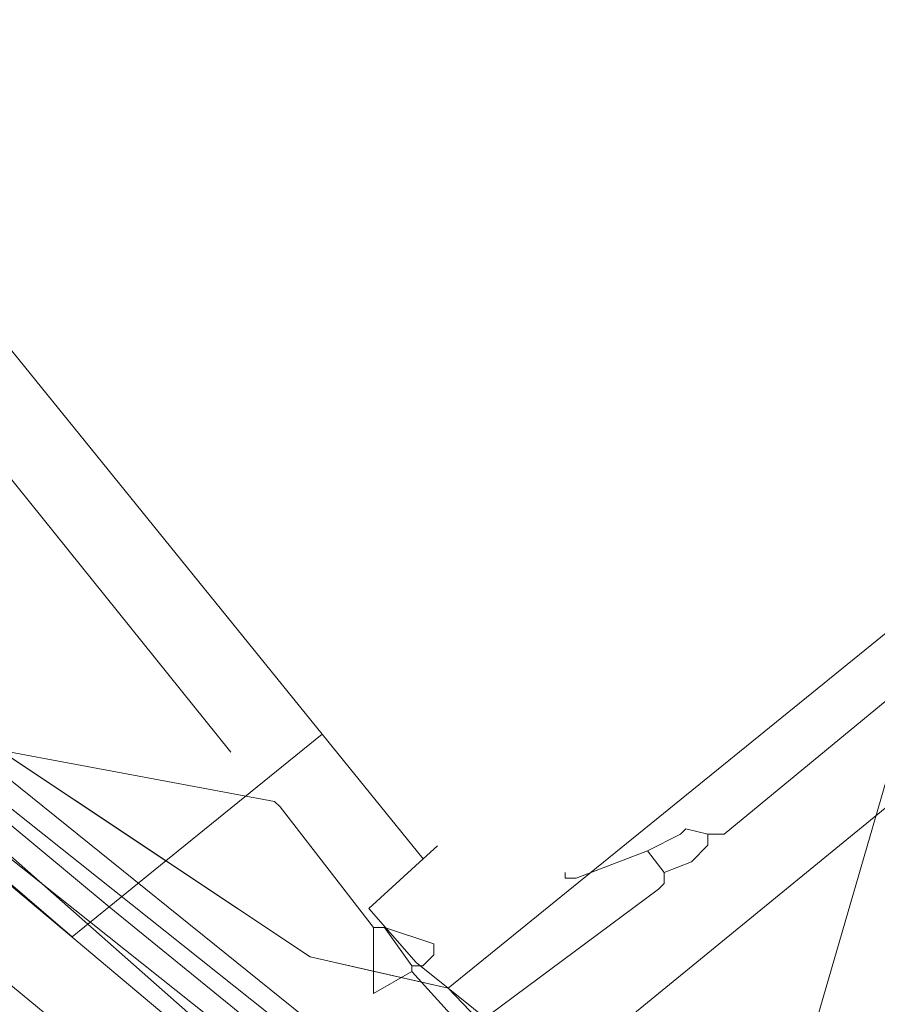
# Model space of a CAD drawing. Header units: metres. Extents: x 92810 to 93633, y 464687 to 465459.
# Tile 194 of 256: x 93254 to 93265, y 465119 to 465132. Entities that reach past the tile are written whole.
import ezdxf
from ezdxf.lldxf.tags import DXFTag

# ---------------------------------------------------------------- set-up
doc = ezdxf.new("R2010")
doc.units = ezdxf.units.M
for name, color, linetype, lineweight, transparency in [('B-OI-KL-DATA_KPN-G', 90, 'SI_B_DATA_KPN', 18, 0.4), ('B-OI-KL-DATA_ZIGGO BV-G', 90, 'SI_B_DATA_ZIGGO', 18, 0.4), ('B-OI-KL-ET_HS_LIANDER-G', 10, 'SI_B_ET_HS_LIANDON', 18, 0.4), ('B-OI-KL-ET_LS_LIANDER-G', 190, 'SI_B_ET_LS_LIANDER', 18, 0.4), ('B-OI-KL-GAS_LD_LIANDER-G', 30, 'SI_B_GAS_LD_LIANDER', 18, 0.4), ('B-WE-KL-WARMTENET-G', 80, 'KL-WARMTENET-N', 18, 0.4), ('B-WE-KL-WATER-G', 170, 'KL-WATER-N', 18, 0.4)]:
    doc.layers.add(name, color=color, linetype=linetype, lineweight=lineweight, transparency=transparency)
doc.styles.get("Standard").update_dxf_attribs({"font": 'isocp.shx'})
tags = doc.linetypes.add('KL-WARMTENET-N', pattern='A,7,-1.5,["WN",Standard,S=1,R=0,X=-0.3,Y=-0.5],-3', length=11.5).pattern_tags.tags
tags[6] = DXFTag(74, 10)
doc.linetypes.add('KL-WATER-N', pattern='A,7,-0.5,[168,NLCS.SHX,S=0.75,R=0,X=0.75,Y=0],-2', length=9.5)
doc.linetypes.add('SI_B_DATA_KPN', pattern='A,5,-2,["KPN",Standard,S=1.5,R=0,X=-0.51,Y=-0.75],-8', length=15)
doc.linetypes.add('SI_B_DATA_ZIGGO', pattern='A,5,-2,["ZIGGO",Standard,S=1.5,R=0,X=-0.51,Y=-0.75],-9', length=16)
doc.linetypes.add('SI_B_ET_HS_LIANDON', pattern='A,5,-2,["LI-HS",Standard,S=1.5,R=0,X=-0.51,Y=-0.75],-10', length=17)
doc.linetypes.add('SI_B_ET_LS_LIANDER', pattern='A,5,-2,["LI-LS",Standard,S=1.5,R=0,X=-0.51,Y=-0.75],-10', length=17)
doc.linetypes.add('SI_B_GAS_LD_LIANDER', pattern='A,5,-2,["LI-G-LD",Standard,S=1.5,R=0,X=-0.51,Y=-0.75],-11', length=18)

msp = doc.modelspace()

# ---------------------------------------------------------------- linework, layer by layer
at = {"layer": 'B-OI-KL-DATA_KPN-G', "flags": 128}
for points in [[(93196.893, 465166.179), (93196.964, 465165.964), (93197.893, 465165.536), (93203.679, 465161.036), (93208.679, 465156.964), (93238.25, 465133.179), (93246.893, 465126.464), (93257.25, 465117.321), (93258.036, 465116.821), (93258.036, 465116.679), (93258.25, 465116.679), (93258.393, 465116.536), (93258.964, 465116.107)], [(93269.393, 465124.893), (93261.179, 465118.179), (93261.179, 465118.036), (93260.821, 465117.893), (93260.536, 465117.607), (93258.964, 465116.107)]]:
    msp.add_lwpolyline(points, dxfattribs=at)
at = {"layer": 'B-OI-KL-DATA_ZIGGO BV-G', "flags": 128}
for points in [[(93233.462, 465154.32), (93251.999, 465131.461), (93250.839, 465130.517), (93257.583, 465122.198)], [(93223.2, 465145.461), (93248.201, 465125.438), (93257.425, 465119.296), (93259.224, 465118.888)], [(93279.442, 465135.29), (93278.693, 465134.682), (93278.238, 465134.313), (93277.713, 465133.887), (93277.486, 465133.703), (93277.258, 465133.518), (93276.996, 465133.306), (93276.655, 465133.029), (93276.28, 465132.725), (93275.528, 465132.115), (93259.224, 465118.888)], [(93237.543, 465133.974), (93254.325, 465119.556)], [(93255.547, 465120.547), (93248.201, 465125.438)], [(93254.808, 465119.948), (93248.201, 465125.438)], [(93257.583, 465122.198), (93255.547, 465120.547)], [(93258.899, 465120.574), (93257.583, 465122.198)], [(93258.899, 465120.574), (93259.084, 465120.744)], [(93255.547, 465120.547), (93254.808, 465119.948)], [(93257.425, 465119.296), (93255.547, 465120.547)], [(93258.899, 465120.574), (93258.19, 465119.928), (93258.806, 465119.223)], [(93254.808, 465119.948), (93254.325, 465119.556)], [(93263.617, 465114.295), (93262.52, 465115.21), (93259.13, 465116.78), (93257.77, 465117.54), (93254.808, 465119.948)], [(93257.619, 465119.252), (93257.425, 465119.296)], [(93258.187, 465119.123), (93257.619, 465119.252)], [(93259.224, 465118.888), (93258.187, 465119.123)], [(93258.806, 465119.223), (93259.224, 465118.888)], [(93263.617, 465114.295), (93259.224, 465118.888)], [(93259.224, 465118.888), (93264.089, 465114.988)], [(93259.224, 465118.888), (93264.807, 465113.051)]]:
    msp.add_lwpolyline(points, dxfattribs=at)
at = {"layer": 'B-OI-KL-ET_HS_LIANDER-G', "flags": 128}
msp.add_lwpolyline([(93188.321, 465170.679), (93190.464, 465168.607), (93191.607, 465167.679), (93216.321, 465148.893), (93223.821, 465143.107), (93239.25, 465130.679), (93248.464, 465123.107), (93261.607, 465112.25), (93262.036, 465111.964), (93263.179, 465111.607), (93264.607, 465111.679), (93265.179, 465111.821), (93265.964, 465112.036), (93266.179, 465112.179), (93269.107, 465114.607), (93269.179, 465114.464)], dxfattribs=at)
at = {"layer": 'B-OI-KL-ET_LS_LIANDER-G'}
for p, q in [((93244.893, 465128.536), (93262.036, 465114.75)), ((93262.821, 465114.321), (93265.036, 465121.964))]:
    msp.add_line(p, q, dxfattribs=at)
at = {"layer": 'B-OI-KL-GAS_LD_LIANDER-G', "flags": 128}
for points in [[(93239.75, 465144.821), (93239.821, 465144.607), (93240.179, 465144.464), (93244.536, 465139.036), (93250.036, 465129.821), (93250.179, 465129.679), (93256.393, 465121.964)], [(93232.75, 465137.036), (93236.821, 465133.607), (93249.964, 465123.107), (93250.821, 465122.464), (93256.964, 465121.321), (93257.036, 465121.25), (93258.25, 465119.679)], [(93268.179, 465125.321), (93267.679, 465125.107), (93267.464, 465124.893), (93267.036, 465124.607), (93267.036, 465124.393), (93266.893, 465124.25), (93262.821, 465120.893), (93262.607, 465120.893)], [(93262.607, 465120.893), (93262.321, 465120.964), (93262.25, 465120.893), (93261.821, 465120.679)], [(93262.607, 465120.893), (93262.607, 465120.75), (93262.393, 465120.536), (93262.036, 465120.393)], [(93261.821, 465120.679), (93260.893, 465120.321), (93260.75, 465120.321), (93260.75, 465120.393)], [(93261.821, 465120.679), (93262.036, 465120.393)], [(93262.036, 465120.393), (93262.036, 465120.25), (93261.964, 465120.179), (93259.464, 465118.321)], [(93258.25, 465119.679), (93258.393, 465119.679)], [(93258.25, 465119.679), (93258.25, 465118.821), (93258.75, 465119.107)], [(93258.393, 465119.679), (93258.75, 465119.179)], [(93258.393, 465119.679), (93259.036, 465119.464), (93259.036, 465119.321), (93258.893, 465119.179), (93258.75, 465119.179)], [(93258.75, 465119.179), (93258.75, 465119.107)], [(93258.75, 465119.107), (93259.464, 465118.321)]]:
    msp.add_lwpolyline(points, dxfattribs=at)
at = {"layer": 'B-WE-KL-WARMTENET-G'}
for points in [[(93284.313, 465096.729), (93244.521, 465128.396)], [(93283.993, 465096.327), (93243.821, 465128.295)]]:
    msp.add_lwpolyline(points, dxfattribs=at)
at = {"layer": 'B-WE-KL-WATER-G'}
msp.add_lwpolyline([(93196.187, 465166.796), (93214.808, 465151.432), (93215.482, 465150.876), (93216.072, 465150.389), (93216.751, 465149.829), (93217.264, 465149.405), (93217.867, 465148.907), (93218.999, 465147.973), (93229.731, 465139.119), (93247.432, 465125.299), (93248.187, 465124.71), (93256.939, 465117.356), (93259.858, 465115.476), (93263.849, 465113.465), (93264.324, 465113.126)], dxfattribs=at)

doc.saveas('drawing.dxf')
